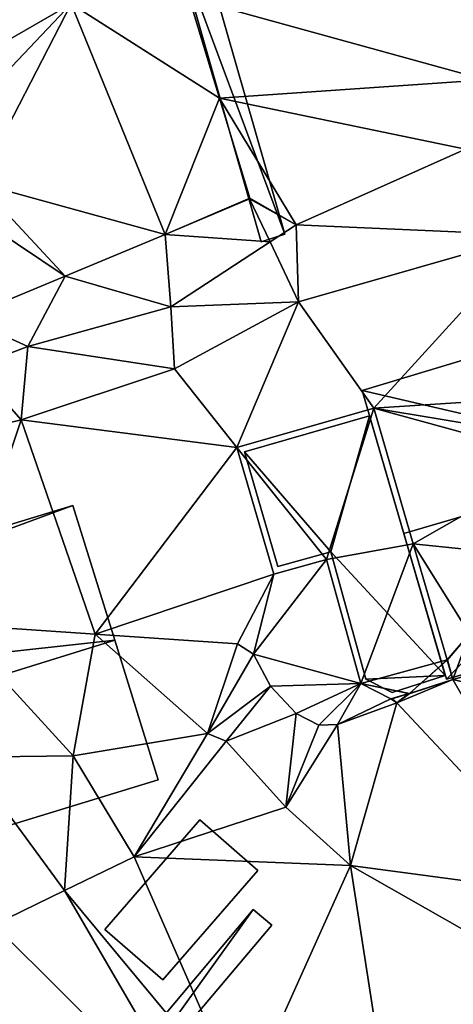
# Model space of a CAD drawing. Header units: inches. Extents: x 92348 to 92626, y 1600224 to 1600387.
# Tile 33 of 117: x 92439 to 92453, y 1600303 to 1600335. Entities that reach past the tile are written whole.
import ezdxf

# ---------------------------------------------------------------- set-up
doc = ezdxf.new("R2010")
doc.units = ezdxf.units.IN
doc.header["$MEASUREMENT"] = 0
for name, color, linetype in [('Bygning', 10, 'Continuous'), ('Objekter_Hekk', 10, 'Continuous'), ('Objekter_Mur', 10, 'Continuous'), ('Terreng_ortofoto', 10, 'Continuous')]:
    doc.layers.add(name, color=color, linetype=linetype)

msp = doc.modelspace()

# ---------------------------------------------------------------- linework, layer by layer
at = {"layer": 'Bygning', "color": 74, "true_color": 0x55aa00}
for points in [[(92449.794, 1600322.923, 117.33), (92466.664, 1600328.012, 117.28), (92466.664, 1600328.012, 112.815), (92449.794, 1600322.923, 113.829)], [(92451.147, 1600318.279, 120.64), (92449.794, 1600322.923, 117.33), (92449.794, 1600322.923, 113.829), (92451.147, 1600318.279, 113.481)], [(92445.975, 1600320.931, 114.06), (92450.035, 1600322.097, 114.06), (92450.035, 1600322.097, 113.776), (92445.975, 1600320.931, 113.814)], [(92445.975, 1600320.931, 114.06), (92450.035, 1600322.097, 114.06), (92450.035, 1600322.097, 114.81), (92445.975, 1600320.931, 114.81)], [(92445.975, 1600320.931, 114.06), (92450.035, 1600322.097, 114.06), (92450.035, 1600322.097, 114.81), (92445.975, 1600320.931, 114.81)], [(92450.035, 1600322.097, 114.06), (92452.489, 1600313.665, 114.06), (92452.489, 1600313.665, 113.143), (92450.035, 1600322.097, 113.776)], [(92450.035, 1600322.097, 114.06), (92452.489, 1600313.665, 114.06), (92452.489, 1600313.665, 114.81), (92450.035, 1600322.097, 114.81)], [(92450.035, 1600322.097, 114.06), (92452.489, 1600313.665, 114.06), (92452.489, 1600313.665, 114.81), (92450.035, 1600322.097, 114.81)], [(92447.059, 1600317.204, 114.06), (92445.975, 1600320.931, 114.06), (92445.975, 1600320.931, 113.814), (92447.059, 1600317.204, 113.401)], [(92447.059, 1600317.204, 114.06), (92445.975, 1600320.931, 114.06), (92445.975, 1600320.931, 114.81), (92447.059, 1600317.204, 114.81)], [(92447.059, 1600317.204, 114.06), (92445.975, 1600320.931, 114.06), (92445.975, 1600320.931, 114.81), (92447.059, 1600317.204, 114.81)], [(92422.623, 1600313.763, 117.28), (92440.401, 1600319.191, 117.29), (92440.401, 1600319.191, 113.598), (92422.623, 1600313.763, 113.338)], [(92440.401, 1600319.191, 117.29), (92441.77, 1600314.816, 120.52), (92441.77, 1600314.816, 112.95), (92440.401, 1600319.191, 113.598)], [(92452.527, 1600313.543, 117.24), (92451.147, 1600318.279, 120.64), (92451.147, 1600318.279, 113.481), (92452.527, 1600313.543, 113.134)], [(92469.581, 1600318.397, 117.21), (92452.527, 1600313.543, 117.24), (92452.527, 1600313.543, 113.134), (92469.581, 1600318.397, 111.403)], [(92448.781, 1600317.684, 114.06), (92447.059, 1600317.204, 114.06), (92447.059, 1600317.204, 113.401), (92448.781, 1600317.684, 113.396)], [(92448.781, 1600317.684, 114.06), (92447.059, 1600317.204, 114.06), (92447.059, 1600317.204, 114.81), (92448.781, 1600317.684, 114.81)], [(92448.781, 1600317.684, 114.06), (92447.059, 1600317.204, 114.06), (92447.059, 1600317.204, 114.81), (92448.781, 1600317.684, 114.81)], [(92449.915, 1600313.545, 114.06), (92448.781, 1600317.684, 114.06), (92448.781, 1600317.684, 113.396), (92449.915, 1600313.545, 113.204)], [(92449.915, 1600313.545, 114.06), (92448.781, 1600317.684, 114.06), (92448.781, 1600317.684, 114.81), (92449.915, 1600313.545, 114.81)], [(92449.915, 1600313.545, 114.06), (92448.781, 1600317.684, 114.06), (92448.781, 1600317.684, 114.81), (92449.915, 1600313.545, 114.81)], [(92424.001, 1600309.289, 120.52), (92425.376, 1600304.833, 117.37), (92443.174, 1600310.28, 117.15), (92441.77, 1600314.816, 120.52)], [(92424.001, 1600309.289, 120.52), (92425.376, 1600304.833, 117.37), (92443.174, 1600310.28, 117.15), (92441.77, 1600314.816, 120.52)], [(92441.77, 1600314.816, 120.52), (92443.174, 1600310.28, 117.15), (92443.174, 1600310.28, 111.828), (92441.77, 1600314.816, 112.95)], [(92452.489, 1600313.665, 114.06), (92450.765, 1600313.115, 114.06), (92450.765, 1600313.115, 113.189), (92452.489, 1600313.665, 113.143)], [(92452.489, 1600313.665, 114.06), (92450.765, 1600313.115, 114.06), (92450.765, 1600313.115, 114.81), (92452.489, 1600313.665, 114.81)], [(92452.489, 1600313.665, 114.06), (92450.765, 1600313.115, 114.06), (92450.765, 1600313.115, 114.81), (92452.489, 1600313.665, 114.81)], [(92450.765, 1600313.115, 114.06), (92449.915, 1600313.545, 114.06), (92449.915, 1600313.545, 113.204), (92450.765, 1600313.115, 113.189)], [(92450.765, 1600313.115, 114.06), (92449.915, 1600313.545, 114.06), (92449.915, 1600313.545, 114.81), (92450.765, 1600313.115, 114.81)], [(92450.765, 1600313.115, 114.06), (92449.915, 1600313.545, 114.06), (92449.915, 1600313.545, 114.81), (92450.765, 1600313.115, 114.81)], [(92443.174, 1600310.28, 117.15), (92425.376, 1600304.833, 117.37), (92425.376, 1600304.833, 111.765), (92443.174, 1600310.28, 111.828)], [(92441.44, 1600305.418, 113.95), (92444.525, 1600308.978, 113.95), (92444.525, 1600308.978, 111.752), (92441.44, 1600305.418, 111.381)], [(92443.323, 1600303.783, 113.35), (92446.407, 1600307.333, 113.35), (92444.525, 1600308.978, 113.95), (92441.44, 1600305.418, 113.95)], [(92443.323, 1600303.783, 113.35), (92446.407, 1600307.333, 113.35), (92444.525, 1600308.978, 113.95), (92441.44, 1600305.418, 113.95)], [(92444.525, 1600308.978, 113.95), (92446.407, 1600307.333, 113.35), (92446.407, 1600307.333, 111.759), (92444.525, 1600308.978, 111.752)], [(92446.407, 1600307.333, 113.35), (92443.323, 1600303.783, 113.35), (92443.323, 1600303.783, 111.264), (92446.407, 1600307.333, 111.759)], [(92443.323, 1600303.783, 113.35), (92441.44, 1600305.418, 113.95), (92441.44, 1600305.418, 111.381), (92443.323, 1600303.783, 111.264)]]:
    msp.add_3dface(points, dxfattribs=at)
at = {"layer": 'Terreng_ortofoto'}
for points in [[(92444.176, 1600335.669, 116.13), (92453.793, 1600333.008, 115), (92454.589, 1600336.232, 115)], [(92440.352, 1600335.474, 116), (92435.864, 1600335.028, 115.84), (92437.37, 1600333.773, 116)], [(92440.352, 1600335.474, 116), (92437.37, 1600333.773, 116), (92436.875, 1600331.824, 116)], [(92440.352, 1600335.474, 116), (92436.875, 1600331.824, 116), (92437.344, 1600329.659, 115.8)], [(92440.352, 1600335.474, 116), (92437.344, 1600329.659, 115.8), (92443.399, 1600327.986, 116.13)], [(92444.176, 1600335.669, 116.13), (92440.352, 1600335.474, 116), (92445.167, 1600332.411, 116.13)], [(92445.167, 1600332.411, 116.13), (92440.352, 1600335.474, 116), (92443.399, 1600327.986, 116.13)], [(92444.176, 1600335.669, 116.13), (92445.167, 1600332.411, 116.13), (92453.793, 1600333.008, 115)], [(92445.167, 1600332.411, 116.13), (92453.15, 1600330.762, 115), (92453.793, 1600333.008, 115)], [(92445.167, 1600332.411, 116.13), (92443.399, 1600327.986, 116.13), (92446.152, 1600329.171, 116.13)], [(92447.649, 1600328.299, 115), (92453.15, 1600330.762, 115), (92445.167, 1600332.411, 116.13)], [(92447.649, 1600328.299, 115), (92445.167, 1600332.411, 116.13), (92446.152, 1600329.171, 116.13)], [(92447.649, 1600328.299, 115), (92455.286, 1600327.97, 114), (92453.15, 1600330.762, 115)], [(92437.344, 1600329.659, 115.8), (92437.052, 1600328.715, 115.73), (92440.15, 1600326.632, 115.905)], [(92437.344, 1600329.659, 115.8), (92440.15, 1600326.632, 115.905), (92443.399, 1600327.986, 116.13)], [(92446.152, 1600329.171, 116.13), (92443.399, 1600327.986, 116.13), (92446.14, 1600329.144, 116.13)], [(92443.399, 1600327.986, 116.13), (92446.803, 1600327.747, 115), (92446.14, 1600329.144, 116.13)], [(92447.649, 1600328.299, 115), (92446.152, 1600329.171, 116.13), (92446.14, 1600329.144, 116.13)], [(92447.649, 1600328.299, 115), (92446.14, 1600329.144, 116.13), (92446.803, 1600327.747, 115)], [(92440.15, 1600326.632, 115.905), (92437.052, 1600328.715, 115.73), (92436.901, 1600325.277, 115.68)], [(92447.649, 1600328.299, 115), (92446.803, 1600327.747, 115), (92447.73, 1600325.796, 114)], [(92447.649, 1600328.299, 115), (92447.73, 1600325.796, 114), (92455.286, 1600327.97, 114)], [(92443.399, 1600327.986, 116.13), (92440.15, 1600326.632, 115.905), (92443.584, 1600325.643, 115)], [(92443.399, 1600327.986, 116.13), (92443.584, 1600325.643, 115), (92446.803, 1600327.747, 115)], [(92446.803, 1600327.747, 115), (92443.584, 1600325.643, 115), (92447.73, 1600325.796, 114)], [(92455.286, 1600327.97, 114), (92447.73, 1600325.796, 114), (92450.171, 1600322.344, 113.795)], [(92455.286, 1600327.97, 114), (92450.171, 1600322.344, 113.795), (92456.495, 1600322.759, 113)], [(92440.15, 1600326.632, 115.905), (92436.901, 1600325.277, 115.68), (92438.941, 1600324.35, 115)], [(92440.15, 1600326.632, 115.905), (92438.941, 1600324.35, 115), (92443.584, 1600325.643, 115)], [(92443.584, 1600325.643, 115), (92438.941, 1600324.35, 115), (92443.707, 1600323.629, 114)], [(92447.73, 1600325.796, 114), (92443.584, 1600325.643, 115), (92443.707, 1600323.629, 114)], [(92447.73, 1600325.796, 114), (92443.707, 1600323.629, 114), (92445.727, 1600321.068, 113.836)], [(92450.171, 1600322.344, 113.795), (92447.73, 1600325.796, 114), (92445.727, 1600321.068, 113.836)], [(92436.901, 1600325.277, 115.68), (92437.205, 1600323.691, 115), (92438.941, 1600324.35, 115)], [(92438.725, 1600321.964, 114), (92438.941, 1600324.35, 115), (92437.205, 1600323.691, 115)], [(92438.725, 1600321.964, 114), (92443.707, 1600323.629, 114), (92438.941, 1600324.35, 115)], [(92438.725, 1600321.964, 114), (92437.205, 1600323.691, 115), (92436.058, 1600321.316, 114)], [(92445.727, 1600321.068, 113.836), (92443.707, 1600323.629, 114), (92438.725, 1600321.964, 114)], [(92450.171, 1600322.344, 113.795), (92456.441, 1600321.309, 113), (92456.495, 1600322.759, 113)], [(92450.171, 1600322.344, 113.795), (92445.727, 1600321.068, 113.836), (92448.641, 1600317.437, 113.374)], [(92450.171, 1600322.344, 113.795), (92448.641, 1600317.437, 113.374), (92451.453, 1600317.939, 113.458)], [(92450.171, 1600322.344, 113.795), (92451.453, 1600317.939, 113.458), (92456.256, 1600320.683, 113)], [(92450.171, 1600322.344, 113.795), (92456.256, 1600320.683, 113), (92456.441, 1600321.309, 113)], [(92438.725, 1600321.964, 114), (92436.058, 1600321.316, 114), (92436.508, 1600315.322, 113)], [(92438.725, 1600321.964, 114), (92436.508, 1600315.322, 113), (92441.129, 1600315.008, 113)], [(92445.727, 1600321.068, 113.836), (92438.725, 1600321.964, 114), (92441.129, 1600315.008, 113)], [(92445.727, 1600321.068, 113.836), (92441.129, 1600315.008, 113), (92446.922, 1600316.958, 113.38)], [(92448.641, 1600317.437, 113.374), (92445.727, 1600321.068, 113.836), (92446.922, 1600316.958, 113.38)], [(92451.453, 1600317.939, 113.458), (92454.803, 1600317.595, 113), (92456.256, 1600320.683, 113)], [(92451.453, 1600317.939, 113.458), (92448.641, 1600317.437, 113.374), (92449.746, 1600313.407, 113.2)], [(92451.453, 1600317.939, 113.458), (92449.746, 1600313.407, 113.2), (92452.55, 1600314.171, 113.169)], [(92451.453, 1600317.939, 113.458), (92452.55, 1600314.171, 113.169), (92453.282, 1600315.019, 113)], [(92451.453, 1600317.939, 113.458), (92453.282, 1600315.019, 113), (92454.803, 1600317.595, 113)], [(92448.641, 1600317.437, 113.374), (92446.922, 1600316.958, 113.38), (92446.271, 1600314.353, 113)], [(92448.641, 1600317.437, 113.374), (92446.271, 1600314.353, 113), (92449.746, 1600313.407, 113.2)], [(92446.922, 1600316.958, 113.38), (92441.129, 1600315.008, 113), (92445.749, 1600314.695, 113)], [(92446.922, 1600316.958, 113.38), (92445.749, 1600314.695, 113), (92446.271, 1600314.353, 113)], [(92441.129, 1600315.008, 113), (92436.508, 1600315.322, 113), (92440.411, 1600311.058, 112)], [(92436.508, 1600315.322, 113), (92436.957, 1600311.009, 112), (92440.411, 1600311.058, 112)], [(92441.129, 1600315.008, 113), (92440.411, 1600311.058, 112), (92444.771, 1600311.786, 112)], [(92441.129, 1600315.008, 113), (92444.771, 1600311.786, 112), (92445.749, 1600314.695, 113)], [(92453.282, 1600315.019, 113), (92452.55, 1600314.171, 113.169), (92452.566, 1600314.176, 113)], [(92452.736, 1600313.534, 113.121), (92453.282, 1600315.019, 113), (92452.566, 1600314.176, 113)], [(92458.395, 1600315.05, 112), (92453.282, 1600315.019, 113), (92452.736, 1600313.534, 113.121)], [(92458.395, 1600315.05, 112), (92452.736, 1600313.534, 113.121), (92459.403, 1600311.944, 112)], [(92446.271, 1600314.353, 113), (92445.749, 1600314.695, 113), (92444.771, 1600311.786, 112)], [(92446.271, 1600314.353, 113), (92444.771, 1600311.786, 112), (92446.818, 1600313.319, 113)], [(92449.746, 1600313.407, 113.2), (92446.271, 1600314.353, 113), (92446.818, 1600313.319, 113)], [(92449.746, 1600313.407, 113.2), (92451.329, 1600313.085, 113.177), (92452.55, 1600314.171, 113.169)], [(92451.329, 1600313.085, 113.177), (92452.552, 1600314.164, 113.169), (92452.55, 1600314.171, 113.169)], [(92451.329, 1600313.085, 113.177), (92452.736, 1600313.534, 113.121), (92452.552, 1600314.164, 113.169)], [(92452.566, 1600314.176, 113), (92452.55, 1600314.171, 113.169), (92452.552, 1600314.164, 113.169)], [(92452.736, 1600313.534, 113.121), (92452.566, 1600314.176, 113), (92452.552, 1600314.164, 113.169)], [(92449.746, 1600313.407, 113.2), (92446.818, 1600313.319, 113), (92447.647, 1600312.429, 113)], [(92449.746, 1600313.407, 113.2), (92447.647, 1600312.429, 113), (92448.389, 1600312.052, 113)], [(92449.746, 1600313.407, 113.2), (92448.389, 1600312.052, 113), (92448.99, 1600312.078, 113)], [(92449.746, 1600313.407, 113.2), (92448.99, 1600312.078, 113), (92450.73, 1600312.909, 113.2)], [(92449.746, 1600313.407, 113.2), (92450.73, 1600312.909, 113.2), (92451.304, 1600313.077, 113.178)], [(92449.746, 1600313.407, 113.2), (92451.304, 1600313.077, 113.178), (92451.329, 1600313.085, 113.177)], [(92450.918, 1600312.773, 113), (92456.785, 1600306.512, 112), (92452.736, 1600313.534, 113.121)], [(92450.918, 1600312.773, 113), (92452.736, 1600313.534, 113.121), (92451.317, 1600313.074, 113)], [(92451.317, 1600313.074, 113), (92452.736, 1600313.534, 113.121), (92451.329, 1600313.085, 113.177)], [(92459.403, 1600311.944, 112), (92452.736, 1600313.534, 113.121), (92456.785, 1600306.512, 112)], [(92445.385, 1600311.532, 112), (92446.818, 1600313.319, 113), (92444.771, 1600311.786, 112)], [(92445.385, 1600311.532, 112), (92447.647, 1600312.429, 113), (92446.818, 1600313.319, 113)], [(92451.304, 1600313.077, 113.178), (92450.73, 1600312.909, 113.2), (92450.767, 1600312.906, 113.2)], [(92450.918, 1600312.773, 113), (92451.304, 1600313.077, 113.178), (92450.767, 1600312.906, 113.2)], [(92450.918, 1600312.773, 113), (92451.317, 1600313.074, 113), (92451.304, 1600313.077, 113.178)], [(92451.317, 1600313.074, 113), (92451.329, 1600313.085, 113.177), (92451.304, 1600313.077, 113.178)], [(92450.918, 1600312.773, 113), (92450.73, 1600312.909, 113.2), (92448.99, 1600312.078, 113)], [(92450.918, 1600312.773, 113), (92448.99, 1600312.078, 113), (92449.413, 1600307.495, 112)], [(92450.918, 1600312.773, 113), (92449.413, 1600307.495, 112), (92456.785, 1600306.512, 112)], [(92450.918, 1600312.773, 113), (92450.767, 1600312.906, 113.2), (92450.73, 1600312.909, 113.2)], [(92447.316, 1600309.395, 112), (92447.647, 1600312.429, 113), (92445.385, 1600311.532, 112)], [(92447.316, 1600309.395, 112), (92448.389, 1600312.052, 113), (92447.647, 1600312.429, 113)], [(92449.413, 1600307.495, 112), (92448.99, 1600312.078, 113), (92447.316, 1600309.395, 112)], [(92448.99, 1600312.078, 113), (92448.389, 1600312.052, 113), (92447.316, 1600309.395, 112)], [(92444.771, 1600311.786, 112), (92440.411, 1600311.058, 112), (92442.398, 1600307.778, 111.5)], [(92445.385, 1600311.532, 112), (92444.771, 1600311.786, 112), (92442.398, 1600307.778, 111.5)], [(92447.316, 1600309.395, 112), (92445.385, 1600311.532, 112), (92442.398, 1600307.778, 111.5)], [(92440.128, 1600306.68, 111.47), (92440.411, 1600311.058, 112), (92436.957, 1600311.009, 112)], [(92437.841, 1600305.573, 111.44), (92440.128, 1600306.68, 111.47), (92436.957, 1600311.009, 112)], [(92440.128, 1600306.68, 111.47), (92442.398, 1600307.778, 111.5), (92440.411, 1600311.058, 112)], [(92449.413, 1600307.495, 112), (92447.316, 1600309.395, 112), (92442.398, 1600307.778, 111.5)], [(92445.919, 1600299.712, 111), (92442.398, 1600307.778, 111.5), (92440.128, 1600306.68, 111.47)], [(92445.919, 1600299.712, 111), (92449.413, 1600307.495, 112), (92442.398, 1600307.778, 111.5)], [(92450.9, 1600297.934, 111), (92449.413, 1600307.495, 112), (92445.919, 1600299.712, 111)], [(92450.9, 1600297.934, 111), (92457.423, 1600302.934, 111.654), (92449.413, 1600307.495, 112)], [(92457.423, 1600302.934, 111.654), (92456.785, 1600306.512, 112), (92449.413, 1600307.495, 112)], [(92444.823, 1600298.617, 111), (92440.128, 1600306.68, 111.47), (92437.841, 1600305.573, 111.44)], [(92445.919, 1600299.712, 111), (92440.128, 1600306.68, 111.47), (92444.823, 1600298.617, 111)], [(92444.823, 1600298.617, 111), (92437.841, 1600305.573, 111.44), (92435.494, 1600295.954, 111)]]:
    msp.add_3dface(points, dxfattribs=at)

# ---------------------------------------------------------------- meshes
at = {"layer": 'Bygning', "color": 74, "true_color": 0x55aa00}
mesh = msp.add_polyface(dxfattribs=at)
corners = [(92451.147, 1600318.279, 120.64), (92459.38, 1600320.687, 120.674), (92449.794, 1600322.923, 117.33), (92466.664, 1600328.012, 117.28), (92468.113, 1600323.235, 120.71)]
mesh.append_faces([[corners[k] for k in face] for face in [(1, 4, 3), (2, 1, 3), (0, 1, 2)]])
mesh = msp.add_polyface(dxfattribs=at)
corners = [(92451.147, 1600318.279, 120.64), (92459.38, 1600320.687, 120.674), (92449.794, 1600322.923, 117.33), (92466.664, 1600328.012, 117.28), (92468.113, 1600323.235, 120.71)]
mesh.append_faces([[corners[k] for k in face] for face in [(1, 4, 3), (2, 1, 3), (0, 1, 2)]])
mesh = msp.add_polyface(dxfattribs=at)
corners = [(92468.113, 1600323.235, 120.71), (92459.38, 1600320.687, 120.674), (92469.581, 1600318.397, 117.21), (92452.527, 1600313.543, 117.24), (92451.147, 1600318.279, 120.64)]
mesh.append_faces([[corners[k] for k in face] for face in [(1, 4, 3), (2, 1, 3), (0, 1, 2)]])
mesh = msp.add_polyface(dxfattribs=at)
corners = [(92468.113, 1600323.235, 120.71), (92459.38, 1600320.687, 120.674), (92469.581, 1600318.397, 117.21), (92452.527, 1600313.543, 117.24), (92451.147, 1600318.279, 120.64)]
mesh.append_faces([[corners[k] for k in face] for face in [(1, 4, 3), (2, 1, 3), (0, 1, 2)]])
mesh = msp.add_polyface(dxfattribs=at)
corners = [(92450.765, 1600313.115, 114.06), (92452.489, 1600313.665, 114.06), (92449.915, 1600313.545, 114.06), (92448.781, 1600317.684, 114.06), (92447.059, 1600317.204, 114.06), (92445.975, 1600320.931, 114.06), (92450.035, 1600322.097, 114.06)]
mesh.append_faces([[corners[k] for k in face] for face in [(5, 3, 6), (3, 1, 6), (4, 3, 5), (2, 1, 3), (0, 1, 2)]])
mesh = msp.add_polyface(dxfattribs=at)
corners = [(92450.765, 1600313.115, 114.06), (92452.489, 1600313.665, 114.06), (92449.915, 1600313.545, 114.06), (92448.781, 1600317.684, 114.06), (92447.059, 1600317.204, 114.06), (92445.975, 1600320.931, 114.06), (92450.035, 1600322.097, 114.06)]
mesh.append_faces([[corners[k] for k in face] for face in [(5, 3, 6), (3, 1, 6), (4, 3, 5), (2, 1, 3), (0, 1, 2)]])
mesh = msp.add_polyface(dxfattribs=at)
corners = [(92424.001, 1600309.289, 120.52), (92441.77, 1600314.816, 120.52), (92422.94, 1600312.745, 118.02), (92440.401, 1600319.191, 117.29), (92422.623, 1600313.763, 117.28)]
mesh.append_faces([[corners[k] for k in face] for face in [(2, 1, 3), (2, 3, 4), (0, 1, 2)]])
mesh = msp.add_polyface(dxfattribs=at)
corners = [(92424.001, 1600309.289, 120.52), (92441.77, 1600314.816, 120.52), (92422.94, 1600312.745, 118.02), (92440.401, 1600319.191, 117.29), (92422.623, 1600313.763, 117.28)]
mesh.append_faces([[corners[k] for k in face] for face in [(2, 1, 3), (2, 3, 4), (0, 1, 2)]])
at = {"layer": 'Objekter_Hekk', "color": 24, "true_color": 0xaa170d}
mesh = msp.add_polyface(dxfattribs=at)
corners = [(92446.516, 1600327.75, 117.37), (92443.656, 1600337.75, 116.089), (92446.516, 1600327.75, 115.108), (92443.656, 1600337.75, 117.48), (92444.422, 1600338, 116.089), (92444.422, 1600338, 117.48), (92447.281, 1600328, 114.975), (92447.281, 1600328, 117.37)]
mesh.append_faces([[corners[k] for k in face] for face in [(0, 3, 1), (0, 1, 2), (5, 7, 4), (7, 6, 4), (7, 0, 2), (7, 2, 6), (2, 6, 1), (6, 4, 1), (0, 7, 3), (7, 5, 3), (5, 7, 4), (7, 6, 4), (0, 7, 3), (7, 5, 3), (7, 0, 2), (7, 2, 6), (3, 5, 4), (3, 4, 1), (2, 6, 1), (6, 4, 1), (3, 5, 4), (3, 4, 1), (0, 3, 1), (0, 1, 2)]], dxfattribs={"color": 84})
mesh = msp.add_polyface(dxfattribs=at)
corners = [(92446.516, 1600327.75, 117.37), (92443.656, 1600337.75, 116.089), (92446.516, 1600327.75, 115.108), (92443.656, 1600337.75, 117.48), (92444.422, 1600338, 116.089), (92444.422, 1600338, 117.48), (92447.281, 1600328, 114.975), (92447.281, 1600328, 117.37)]
mesh.append_faces([[corners[k] for k in face] for face in [(0, 3, 1), (0, 1, 2), (5, 7, 4), (7, 6, 4), (7, 0, 2), (7, 2, 6), (2, 6, 1), (6, 4, 1), (0, 7, 3), (7, 5, 3), (5, 7, 4), (7, 6, 4), (0, 7, 3), (7, 5, 3), (7, 0, 2), (7, 2, 6), (3, 5, 4), (3, 4, 1), (2, 6, 1), (6, 4, 1), (3, 5, 4), (3, 4, 1), (0, 3, 1), (0, 1, 2)]])
mesh = msp.add_polyface(dxfattribs=at)
corners = [(92446.258, 1600306.062, 111.624), (92440.379, 1600297.875, 111.15), (92446.867, 1600305.562, 111.623), (92437.848, 1600296.25, 111.102), (92434.711, 1600292.312, 110.407), (92435.336, 1600291.812, 110.394), (92439.59, 1600298.125, 111.176), (92438.691, 1600296, 111.112), (92446.258, 1600306.062, 112.41), (92440.379, 1600297.875, 112.16), (92446.867, 1600305.562, 112.41), (92437.848, 1600296.25, 111.77), (92434.711, 1600292.312, 111.45), (92435.336, 1600291.812, 111.45), (92439.59, 1600298.125, 112.16), (92438.691, 1600296, 111.77)]
mesh.append_faces([[corners[k] for k in face] for face in [(14, 8, 0), (14, 0, 6), (9, 15, 1), (15, 7, 1), (15, 13, 7), (13, 5, 7), (13, 12, 4), (13, 4, 5), (10, 9, 2), (9, 1, 2), (8, 10, 0), (10, 2, 0), (13, 12, 4), (13, 4, 5), (11, 14, 6), (11, 6, 3), (12, 11, 3), (12, 3, 4), (9, 15, 1), (15, 7, 1), (10, 9, 2), (9, 1, 2), (12, 11, 3), (12, 3, 4), (14, 8, 0), (14, 0, 6), (11, 14, 6), (11, 6, 3), (8, 10, 0), (10, 2, 0), (9, 8, 14), (14, 11, 15), (15, 11, 13), (14, 15, 9), (11, 12, 13), (8, 9, 10), (15, 13, 7), (13, 5, 7), (9, 8, 14), (14, 11, 15), (15, 11, 13), (14, 15, 9), (11, 12, 13), (8, 9, 10), (1, 0, 6), (6, 3, 7), (7, 3, 5), (6, 7, 1), (3, 4, 5), (0, 1, 2), (1, 0, 6), (6, 3, 7), (7, 3, 5), (6, 7, 1), (3, 4, 5), (0, 1, 2)]], dxfattribs={"color": 84})
mesh = msp.add_polyface(dxfattribs=at)
corners = [(92446.258, 1600306.062, 111.624), (92440.379, 1600297.875, 111.15), (92446.867, 1600305.562, 111.623), (92437.848, 1600296.25, 111.102), (92434.711, 1600292.312, 110.407), (92435.336, 1600291.812, 110.394), (92439.59, 1600298.125, 111.176), (92438.691, 1600296, 111.112), (92446.258, 1600306.062, 112.41), (92440.379, 1600297.875, 112.16), (92446.867, 1600305.562, 112.41), (92437.848, 1600296.25, 111.77), (92434.711, 1600292.312, 111.45), (92435.336, 1600291.812, 111.45), (92439.59, 1600298.125, 112.16), (92438.691, 1600296, 111.77)]
mesh.append_faces([[corners[k] for k in face] for face in [(14, 8, 0), (14, 0, 6), (9, 15, 1), (15, 7, 1), (15, 13, 7), (13, 5, 7), (13, 12, 4), (13, 4, 5), (10, 9, 2), (9, 1, 2), (8, 10, 0), (10, 2, 0), (13, 12, 4), (13, 4, 5), (11, 14, 6), (11, 6, 3), (12, 11, 3), (12, 3, 4), (9, 15, 1), (15, 7, 1), (10, 9, 2), (9, 1, 2), (12, 11, 3), (12, 3, 4), (14, 8, 0), (14, 0, 6), (11, 14, 6), (11, 6, 3), (8, 10, 0), (10, 2, 0), (9, 8, 14), (14, 11, 15), (15, 11, 13), (14, 15, 9), (11, 12, 13), (8, 9, 10), (15, 13, 7), (13, 5, 7), (9, 8, 14), (14, 11, 15), (15, 11, 13), (14, 15, 9), (11, 12, 13), (8, 9, 10), (1, 0, 6), (6, 3, 7), (7, 3, 5), (6, 7, 1), (3, 4, 5), (0, 1, 2), (1, 0, 6), (6, 3, 7), (7, 3, 5), (6, 7, 1), (3, 4, 5), (0, 1, 2)]])
at = {"layer": 'Objekter_Mur', "color": 24, "true_color": 0xaa170d}
mesh = msp.add_polyface(dxfattribs=at)
corners = [(92522.328, 1600295.5, 107.395), (92522.379, 1600295.938, 107.395), (92522.379, 1600295.938, 106.395), (92522.328, 1600295.5, 106.395), (92427.25, 1600334.688, 116.622), (92427.516, 1600333.5, 116.622), (92427.82, 1600333.562, 116.622), (92427.668, 1600334.75, 116.622), (92427.941, 1600333.625, 116.622), (92427.25, 1600334.688, 115.622), (92427.516, 1600333.5, 115.622), (92427.941, 1600333.625, 115.622), (92427.668, 1600334.75, 115.622), (92427.82, 1600333.562, 115.622), (92522.523, 1600297.188, 108.43), (92522.562, 1600297.562, 108.43), (92522.562, 1600297.562, 107.43), (92522.523, 1600297.188, 107.43), (92522.414, 1600296.25, 107.83), (92522.449, 1600296.562, 107.83), (92522.449, 1600296.562, 106.83), (92522.414, 1600296.25, 106.83), (92522.449, 1600296.562, 108.03), (92522.488, 1600296.875, 108.03), (92522.488, 1600296.875, 107.03), (92522.449, 1600296.562, 107.03), (92522.598, 1600297.875, 108.815), (92522.629, 1600298.125, 108.815), (92522.629, 1600298.125, 107.815), (92522.598, 1600297.875, 107.815), (92522.488, 1600296.875, 108.23), (92522.523, 1600297.188, 108.23), (92522.523, 1600297.188, 107.23), (92522.488, 1600296.875, 107.23), (92522.379, 1600295.938, 107.63), (92522.414, 1600296.25, 107.63), (92522.414, 1600296.25, 106.63), (92522.379, 1600295.938, 106.63), (92522.629, 1600298.125, 108.963), (92522.652, 1600298.312, 108.963), (92522.652, 1600298.312, 107.963), (92522.629, 1600298.125, 107.963), (92522.562, 1600297.562, 108.63), (92522.598, 1600297.875, 108.63), (92522.598, 1600297.875, 107.63), (92522.562, 1600297.562, 107.63), (92524.062, 1600295.75, 107.395), (92524.016, 1600295.312, 107.395)]
mesh.append_faces([[corners[k] for k in face] for face in [(0, 1, 2), (0, 2, 3), (4, 5, 6), (7, 6, 8), (7, 4, 6), (4, 5, 6), (7, 6, 8), (7, 4, 6), (5, 9, 10), (7, 8, 11), (7, 11, 12), (4, 7, 12), (8, 6, 13), (8, 13, 11), (14, 15, 16), (14, 16, 17), (18, 19, 20), (18, 20, 21), (22, 23, 24), (22, 24, 25), (26, 27, 28), (26, 28, 29), (22, 23, 24), (22, 24, 25), (4, 7, 12), (14, 15, 16), (14, 16, 17), (30, 31, 32), (30, 32, 33), (30, 31, 32), (30, 32, 33), (18, 19, 20), (18, 20, 21), (34, 35, 36), (34, 36, 37), (34, 35, 36), (34, 36, 37), (7, 8, 11), (7, 11, 12), (38, 39, 40), (38, 40, 41), (26, 27, 28), (26, 28, 29), (42, 43, 44), (42, 44, 45), (42, 43, 44), (42, 44, 45), (38, 39, 40), (38, 40, 41), (6, 5, 10), (6, 10, 13), (8, 6, 13), (8, 13, 11), (46, 1, 0), (5, 9, 10), (6, 5, 10), (6, 10, 13), (46, 1, 0), (47, 0, 3), (0, 1, 2), (0, 2, 3), (47, 0, 3)]], dxfattribs={"color": 254})
mesh = msp.add_polyface(dxfattribs=at)
corners = [(92522.328, 1600295.5, 107.395), (92522.379, 1600295.938, 107.395), (92522.379, 1600295.938, 106.395), (92522.328, 1600295.5, 106.395), (92427.25, 1600334.688, 116.622), (92427.516, 1600333.5, 116.622), (92427.82, 1600333.562, 116.622), (92427.668, 1600334.75, 116.622), (92427.941, 1600333.625, 116.622), (92427.25, 1600334.688, 115.622), (92427.516, 1600333.5, 115.622), (92427.941, 1600333.625, 115.622), (92427.668, 1600334.75, 115.622), (92427.82, 1600333.562, 115.622), (92522.523, 1600297.188, 108.43), (92522.562, 1600297.562, 108.43), (92522.562, 1600297.562, 107.43), (92522.523, 1600297.188, 107.43), (92522.414, 1600296.25, 107.83), (92522.449, 1600296.562, 107.83), (92522.449, 1600296.562, 106.83), (92522.414, 1600296.25, 106.83), (92522.449, 1600296.562, 108.03), (92522.488, 1600296.875, 108.03), (92522.488, 1600296.875, 107.03), (92522.449, 1600296.562, 107.03), (92522.598, 1600297.875, 108.815), (92522.629, 1600298.125, 108.815), (92522.629, 1600298.125, 107.815), (92522.598, 1600297.875, 107.815), (92522.488, 1600296.875, 108.23), (92522.523, 1600297.188, 108.23), (92522.523, 1600297.188, 107.23), (92522.488, 1600296.875, 107.23), (92522.379, 1600295.938, 107.63), (92522.414, 1600296.25, 107.63), (92522.414, 1600296.25, 106.63), (92522.379, 1600295.938, 106.63), (92522.629, 1600298.125, 108.963), (92522.652, 1600298.312, 108.963), (92522.652, 1600298.312, 107.963), (92522.629, 1600298.125, 107.963), (92522.562, 1600297.562, 108.63), (92522.598, 1600297.875, 108.63), (92522.598, 1600297.875, 107.63), (92522.562, 1600297.562, 107.63), (92524.062, 1600295.75, 107.395), (92524.016, 1600295.312, 107.395)]
mesh.append_faces([[corners[k] for k in face] for face in [(0, 1, 2), (0, 2, 3), (4, 5, 6), (7, 6, 8), (7, 4, 6), (4, 5, 6), (7, 6, 8), (7, 4, 6), (5, 9, 10), (7, 8, 11), (7, 11, 12), (4, 7, 12), (8, 6, 13), (8, 13, 11), (14, 15, 16), (14, 16, 17), (18, 19, 20), (18, 20, 21), (22, 23, 24), (22, 24, 25), (26, 27, 28), (26, 28, 29), (22, 23, 24), (22, 24, 25), (4, 7, 12), (14, 15, 16), (14, 16, 17), (30, 31, 32), (30, 32, 33), (30, 31, 32), (30, 32, 33), (18, 19, 20), (18, 20, 21), (34, 35, 36), (34, 36, 37), (34, 35, 36), (34, 36, 37), (7, 8, 11), (7, 11, 12), (38, 39, 40), (38, 40, 41), (26, 27, 28), (26, 28, 29), (42, 43, 44), (42, 44, 45), (42, 43, 44), (42, 44, 45), (38, 39, 40), (38, 40, 41), (6, 5, 10), (6, 10, 13), (8, 6, 13), (8, 13, 11), (46, 1, 0), (5, 9, 10), (6, 5, 10), (6, 10, 13), (46, 1, 0), (47, 0, 3), (0, 1, 2), (0, 2, 3), (47, 0, 3)]])

doc.saveas('drawing.dxf')
